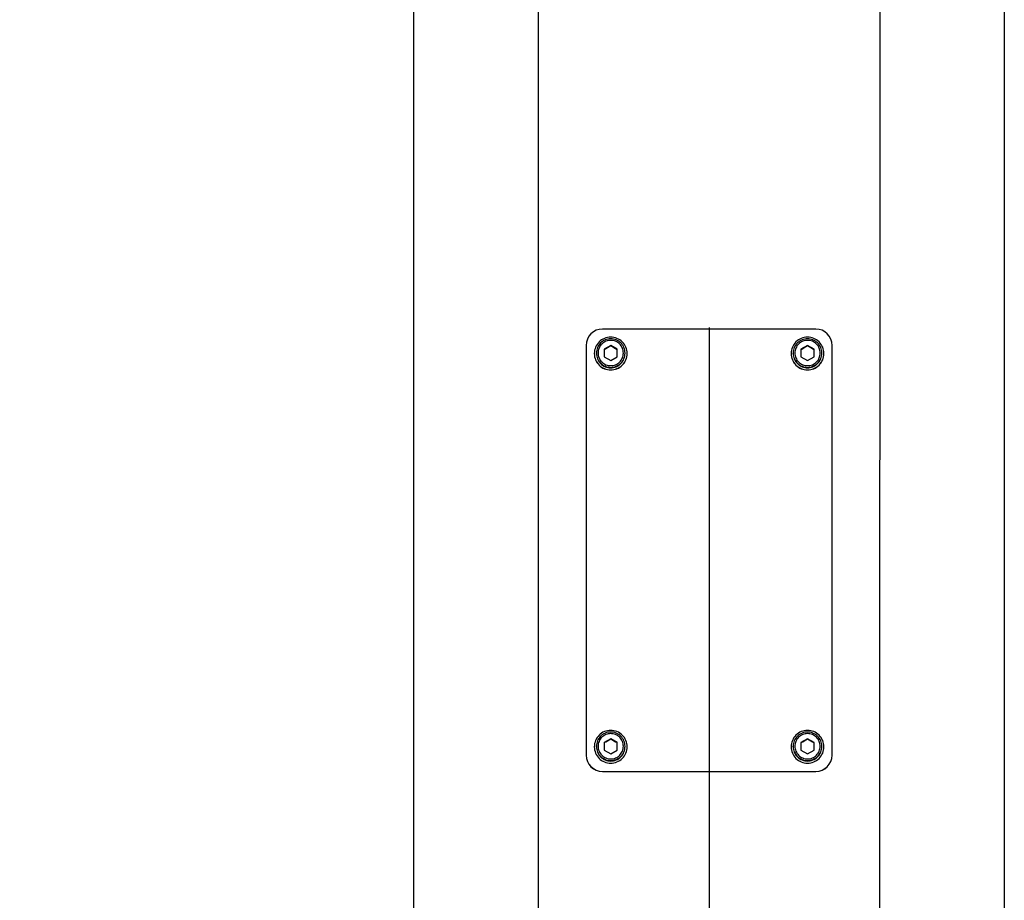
# Model space of a CAD drawing. Header units: millimetres. Extents: x 0 to 63602708652, y -107871309221 to 6308.
# Tile 6 of 74: x 2215 to 2515, y 4319 to 4587. Entities that reach past the tile are written whole.
import ezdxf

# ---------------------------------------------------------------- set-up
doc = ezdxf.new("R2010")
doc.units = ezdxf.units.MM
doc.header["$LTSCALE"] = 490.4625
doc.linetypes.add('CENTER', pattern=[0.6, 0.375, -0.075, 0.075, -0.075])
doc.layers.get('0').update_dxf_attribs({"linetype": 'CONTINUOUS'})
for name, color, linetype in [('304101000401_DXF_AXIS', 7, 'CONTINUOUS'), ('304102000114DXF_CONTINUOUS_LINE', 7, 'CONTINUOUS'), ('304103000063_DXF_DIMENSION', 7, 'CONTINUOUS'), ('304105000285DXF_CONTINUOUS_LINE', 7, 'CONTINUOUS'), ('501023000017DXF_CONTINUOUS_LINE', 7, 'CONTINUOUS'), ('504001000006DXF_CONTINUOUS_LINE', 7, 'CONTINUOUS')]:
    doc.layers.add(name, color=color, linetype=linetype)
doc.styles.get("Standard").update_dxf_attribs({"font": 'txt', "width": 0.7})
doc.dimstyles.new('DIMSTYLE_2', dxfattribs={"dimtxt": 75, "dimasz": 45, "dimexe": 2, "dimexo": 0.2, "dimgap": 2.5, "dimtad": 1, "dimdsep": 46, "dimtxsty": 'Standard', "dimblk": '_FILLED', "dimblk1": '_FILLED', "dimblk2": '_FILLED', "dimcen": 0.09, "dimclrt": 5, "dimazin": 2, "dimtp": 0.01, "dimtm": 0.01, "dimtfac": 1, "dimtofl": 0, "dimtmove": 0, "dimatfit": 3, "dimldrblk": '_FILLED', "dimfxl": 0, "dimtolj": 1, "dimarcsym": 0})

# ---------------------------------------------------------------- blocks, each defined once
blk = doc.blocks.new('_FILLED')
at = {"color": 0, "linetype": 'ByBlock'}
blk.add_solid([(0, 0), (-1, 0.1667), (-1, -0.1667)], dxfattribs=at)
blk = doc.blocks.new('*D29')
at = {"layer": '304103000063_DXF_DIMENSION', "color": 2, "linetype": 'Continuous', "transparency": 16777216}
for p, q in [((2365.85, 5311.48), (1926.27, 5311.48)), ((1941.27, 5311.48), (1941.27, 4418.48)), ((1941.27, 3525.48), (1941.27, 4418.48)), ((2208.14, 3525.48), (1926.27, 3525.48))]:
    blk.add_line(p, q, dxfattribs=at)
at = {"layer": '304103000063_DXF_DIMENSION', "color": 2, "linetype": 'Continuous', "transparency": 16777216, "xscale": 45, "yscale": 45, "zscale": 45}
for p, rotation in [((1941.27, 5311.48), 90), ((1941.27, 3525.48), 270)]:
    blk.add_blockref('_FILLED', p, dxfattribs=dict(at, rotation=rotation))

msp = doc.modelspace()

# ---------------------------------------------------------------- linework, layer by layer
at = {"layer": '304101000401_DXF_AXIS', "color": 7, "linetype": 'CENTER'}
msp.add_line((2424.846, 4493.305), (2424.846, 3502.978), dxfattribs=at)
at = {"layer": '304102000114DXF_CONTINUOUS_LINE', "color": 9, "linetype": 'Continuous'}
for p, q in [((2372.846, 4233.622), (2372.846, 4908.653)), ((2476.846, 4849.975), (2476.844, 4282.975))]:
    msp.add_line(p, q, dxfattribs=at)
at = {"layer": '304102000114DXF_CONTINUOUS_LINE', "color": 7, "linetype": 'Continuous'}
for p, q in [((2514.846, 4763.123), (2514.846, 4311.007)), ((2334.846, 4285.667), (2334.846, 4689.14))]:
    msp.add_line(p, q, dxfattribs=at)
at = {"layer": '304105000285DXF_CONTINUOUS_LINE', "color": 7, "linetype": 'Continuous'}
for p, q in [((2457.346, 4492.854), (2392.346, 4492.854)), ((2387.346, 4487.856), (2387.346, 4362.913)), ((2462.346, 4362.913), (2462.346, 4487.856)), ((2392.346, 4357.915), (2457.346, 4357.915)), ((2392.346, 4357.885), (2457.346, 4357.885))]:
    msp.add_line(p, q, dxfattribs=at)
at = {"layer": '304105000285DXF_CONTINUOUS_LINE', "color": 9, "linetype": 'Continuous'}
for p, q in [((2392.346, 4357.915), (2392.346, 4357.885)), ((2457.346, 4357.915), (2457.346, 4357.885))]:
    msp.add_line(p, q, dxfattribs=at)
at = {"layer": '304105000285DXF_CONTINUOUS_LINE', "color": 7, "linetype": 'Continuous'}
for centre, radius, start, end in [((2392.345, 4487.855), 4.999, 89.9878, 179.9865), ((2457.347, 4487.855), 4.999, 0.0135, 90.0122), ((2392.345, 4362.914), 4.999, 180.0135, 270.0122), ((2392.345, 4362.884), 4.999, 180.0135, 270.0122), ((2457.347, 4362.914), 4.999, 269.9879, 359.6472), ((2457.347, 4362.884), 4.999, 269.9878, 359.9865), ((2457.389, 4362.913), 4.957, 359.65796, 359.99997)]:
    msp.add_arc(centre, radius, start, end, dxfattribs=at)
at = {"layer": '501023000017DXF_CONTINUOUS_LINE', "color": 7, "linetype": 'Continuous'}
for p, q in [((2390.486, 4485.388), (2390.486, 4485.522)), ((2394.846, 4487.846), (2392.846, 4486.691)), ((2392.846, 4486.691), (2392.846, 4484.383)), ((2392.874, 4486.642), (2392.846, 4486.627)), ((2394.846, 4487.846), (2394.846, 4487.781)), ((2396.846, 4486.691), (2394.846, 4487.846)), ((2396.846, 4486.627), (2396.818, 4486.642)), ((2396.846, 4484.383), (2396.846, 4486.691)), ((2399.206, 4485.388), (2399.206, 4485.522)), ((2450.486, 4485.388), (2450.486, 4485.522)), ((2454.846, 4487.846), (2452.846, 4486.691)), ((2452.846, 4486.691), (2452.846, 4484.383)), ((2452.874, 4486.642), (2452.846, 4486.627)), ((2454.846, 4487.846), (2454.846, 4487.781)), ((2456.846, 4486.691), (2454.846, 4487.846)), ((2456.846, 4486.627), (2456.818, 4486.642)), ((2456.846, 4484.383), (2456.846, 4486.691)), ((2459.206, 4485.388), (2459.206, 4485.522)), ((2392.846, 4484.383), (2394.846, 4483.229)), ((2394.846, 4483.229), (2396.846, 4484.383)), ((2452.846, 4484.383), (2454.846, 4483.229)), ((2454.846, 4483.229), (2456.846, 4484.383)), ((2390.486, 4365.441), (2390.486, 4365.576)), ((2394.846, 4367.899), (2392.846, 4366.745)), ((2392.846, 4366.745), (2392.846, 4364.437)), ((2392.874, 4366.696), (2392.846, 4366.68)), ((2396.846, 4366.745), (2394.846, 4367.899)), ((2394.846, 4367.899), (2394.846, 4367.835)), ((2396.846, 4366.68), (2396.818, 4366.696)), ((2396.846, 4364.437), (2396.846, 4366.745)), ((2399.206, 4365.441), (2399.206, 4365.576)), ((2450.486, 4365.441), (2450.486, 4365.576)), ((2454.846, 4367.899), (2452.846, 4366.745)), ((2452.846, 4366.745), (2452.846, 4364.437)), ((2452.874, 4366.696), (2452.846, 4366.68)), ((2456.846, 4366.745), (2454.846, 4367.899)), ((2454.846, 4367.899), (2454.846, 4367.835)), ((2456.846, 4366.68), (2456.818, 4366.696)), ((2456.846, 4364.437), (2456.846, 4366.745)), ((2459.206, 4365.441), (2459.206, 4365.576)), ((2392.846, 4364.437), (2394.846, 4363.283)), ((2394.846, 4363.283), (2396.846, 4364.437)), ((2452.846, 4364.437), (2454.846, 4363.283)), ((2454.846, 4363.283), (2456.846, 4364.437))]:
    msp.add_line(p, q, dxfattribs=at)
at = {"layer": '501023000017DXF_CONTINUOUS_LINE', "color": 9, "linetype": 'Continuous'}
for centre in [(2394.842, 4485.522), (2454.842, 4485.522), (2394.842, 4365.576), (2454.842, 4365.576)]:
    msp.add_arc(centre, 4.356, 180.00019, 181.77085, dxfattribs=at)
at = {"layer": '501023000017DXF_CONTINUOUS_LINE', "color": 7, "linetype": 'Continuous'}
for centre, radius, start, end in [((2320.391, 4614.491), 146.966, 299.55091, 300.43875), ((2468.685, 4613.422), 145.733, 239.55749, 240.45285), ((2380.391, 4614.491), 146.966, 299.55091, 300.43875), ((2528.685, 4613.422), 145.733, 239.55749, 240.45285), ((2320.391, 4494.544), 146.966, 299.55091, 300.43875), ((2468.685, 4493.476), 145.733, 239.55749, 240.45285), ((2380.391, 4494.544), 146.966, 299.55091, 300.43875), ((2528.685, 4493.476), 145.733, 239.55749, 240.45285)]:
    msp.add_arc(centre, radius, start, end, dxfattribs=at)
for points, knots in [([(2394.846, 4489.881), (2394.279, 4489.881), (2393.133, 4489.654), (2391.683, 4488.684), (2390.713, 4487.235), (2390.486, 4486.089), (2390.486, 4485.522)], [0, 0, 0, 0, 0.2500397, 0.5000577, 0.7500418, 1, 1, 1, 1]), ([(2399.206, 4485.522), (2399.206, 4486.089), (2398.979, 4487.235), (2398.009, 4488.684), (2396.56, 4489.654), (2395.413, 4489.881), (2394.846, 4489.881)], [0, 0, 0, 0, 0.2499581, 0.4999423, 0.7499603, 1, 1, 1, 1]), ([(2454.846, 4489.881), (2454.279, 4489.881), (2453.133, 4489.654), (2451.683, 4488.684), (2450.713, 4487.235), (2450.486, 4486.089), (2450.486, 4485.522)], [0, 0, 0, 0, 0.2500397, 0.5000577, 0.7500418, 1, 1, 1, 1]), ([(2459.206, 4485.522), (2459.206, 4486.089), (2458.979, 4487.235), (2458.009, 4488.684), (2456.56, 4489.654), (2455.413, 4489.881), (2454.846, 4489.881)], [0, 0, 0, 0, 0.2499581, 0.4999423, 0.7499603, 1, 1, 1, 1]), ([(2390.486, 4485.388), (2390.486, 4484.821), (2390.713, 4483.675), (2391.683, 4482.226), (2393.133, 4481.256), (2394.279, 4481.029), (2394.846, 4481.029)], [0, 0, 0, 0, 0.2499483, 0.4999268, 0.7499486, 1, 1, 1, 1]), ([(2394.846, 4481.029), (2395.413, 4481.029), (2396.56, 4481.256), (2398.009, 4482.226), (2398.979, 4483.675), (2399.206, 4484.821), (2399.206, 4485.388)], [0, 0, 0, 0, 0.2500514, 0.5000732, 0.7500517, 1, 1, 1, 1]), ([(2450.486, 4485.388), (2450.486, 4484.821), (2450.713, 4483.675), (2451.683, 4482.226), (2453.133, 4481.256), (2454.279, 4481.029), (2454.846, 4481.029)], [0, 0, 0, 0, 0.2499483, 0.4999268, 0.7499486, 1, 1, 1, 1]), ([(2454.846, 4481.029), (2455.413, 4481.029), (2456.56, 4481.256), (2458.009, 4482.226), (2458.979, 4483.675), (2459.206, 4484.821), (2459.206, 4485.388)], [0, 0, 0, 0, 0.2500514, 0.5000732, 0.7500517, 1, 1, 1, 1]), ([(2394.846, 4369.934), (2394.279, 4369.934), (2393.133, 4369.708), (2391.683, 4368.738), (2390.713, 4367.289), (2390.486, 4366.143), (2390.486, 4365.576)], [0, 0, 0, 0, 0.2500397, 0.5000577, 0.7500418, 1, 1, 1, 1]), ([(2399.206, 4365.576), (2399.206, 4366.143), (2398.979, 4367.289), (2398.009, 4368.738), (2396.56, 4369.708), (2395.413, 4369.934), (2394.846, 4369.934)], [0, 0, 0, 0, 0.2499581, 0.4999423, 0.7499603, 1, 1, 1, 1]), ([(2454.846, 4369.934), (2454.279, 4369.934), (2453.133, 4369.708), (2451.683, 4368.738), (2450.713, 4367.289), (2450.486, 4366.143), (2450.486, 4365.576)], [0, 0, 0, 0, 0.2500397, 0.5000577, 0.7500418, 1, 1, 1, 1]), ([(2459.206, 4365.576), (2459.206, 4366.143), (2458.979, 4367.289), (2458.009, 4368.738), (2456.56, 4369.708), (2455.413, 4369.934), (2454.846, 4369.934)], [0, 0, 0, 0, 0.2499581, 0.4999423, 0.7499603, 1, 1, 1, 1]), ([(2390.486, 4365.441), (2390.486, 4364.875), (2390.713, 4363.728), (2391.683, 4362.28), (2393.133, 4361.31), (2394.279, 4361.083), (2394.846, 4361.083)], [0, 0, 0, 0, 0.2499483, 0.4999268, 0.7499486, 1, 1, 1, 1]), ([(2394.846, 4361.083), (2395.413, 4361.083), (2396.56, 4361.31), (2398.009, 4362.28), (2398.979, 4363.728), (2399.206, 4364.875), (2399.206, 4365.441)], [0, 0, 0, 0, 0.2500514, 0.5000732, 0.7500517, 1, 1, 1, 1]), ([(2450.486, 4365.441), (2450.486, 4364.875), (2450.713, 4363.728), (2451.683, 4362.28), (2453.133, 4361.31), (2454.279, 4361.083), (2454.846, 4361.083)], [0, 0, 0, 0, 0.2499483, 0.4999268, 0.7499486, 1, 1, 1, 1]), ([(2454.846, 4361.083), (2455.413, 4361.083), (2456.56, 4361.31), (2458.009, 4362.28), (2458.979, 4363.728), (2459.206, 4364.875), (2459.206, 4365.441)], [0, 0, 0, 0, 0.2500514, 0.5000732, 0.7500517, 1, 1, 1, 1])]:
    msp.add_open_spline(points, degree=3, knots=knots, dxfattribs=at)
at = {"layer": '501023000017DXF_CONTINUOUS_LINE', "color": 9, "linetype": 'Continuous'}
for points, knots in [([(2394.846, 4489.396), (2394.344, 4489.396), (2393.329, 4489.195), (2392.046, 4488.337), (2391.187, 4487.052), (2390.886, 4485.537), (2391.187, 4484.022), (2392.046, 4482.738), (2393.329, 4481.88), (2394.344, 4481.679), (2394.846, 4481.679)], [0, 0, 0, 0, 0.1250284, 0.2500367, 0.3750234, 0.5, 0.6249767, 0.7499634, 0.8749717, 1, 1, 1, 1]), ([(2394.846, 4481.679), (2395.348, 4481.679), (2396.363, 4481.88), (2397.646, 4482.738), (2398.505, 4484.022), (2398.807, 4485.537), (2398.505, 4487.052), (2397.646, 4488.337), (2396.363, 4489.195), (2395.348, 4489.396), (2394.846, 4489.396)], [0, 0, 0, 0, 0.1250284, 0.2500367, 0.3750234, 0.5, 0.6249767, 0.7499634, 0.8749717, 1, 1, 1, 1]), ([(2454.846, 4489.396), (2454.344, 4489.396), (2453.329, 4489.195), (2452.046, 4488.337), (2451.187, 4487.052), (2450.886, 4485.537), (2451.187, 4484.022), (2452.046, 4482.738), (2453.329, 4481.88), (2454.344, 4481.679), (2454.846, 4481.679)], [0, 0, 0, 0, 0.1250284, 0.2500367, 0.3750234, 0.5, 0.6249767, 0.7499634, 0.8749717, 1, 1, 1, 1]), ([(2454.846, 4481.679), (2455.348, 4481.679), (2456.363, 4481.88), (2457.646, 4482.738), (2458.505, 4484.022), (2458.807, 4485.537), (2458.505, 4487.052), (2457.646, 4488.337), (2456.363, 4489.195), (2455.348, 4489.396), (2454.846, 4489.396)], [0, 0, 0, 0, 0.1250284, 0.2500367, 0.3750234, 0.5, 0.6249767, 0.7499634, 0.8749717, 1, 1, 1, 1]), ([(2390.488, 4485.388), (2390.505, 4484.832), (2390.758, 4483.716), (2391.736, 4482.316), (2393.166, 4481.382), (2394.29, 4481.164), (2394.846, 4481.164)], [0, 0, 0, 0, 0.2499525, 0.4999271, 0.7499439, 1, 1, 1, 1]), ([(2394.846, 4481.164), (2395.413, 4481.164), (2396.56, 4481.391), (2398.009, 4482.361), (2398.979, 4483.809), (2399.206, 4484.955), (2399.206, 4485.522)], [0, 0, 0, 0, 0.2500568, 0.5000734, 0.7500468, 1, 1, 1, 1]), ([(2450.488, 4485.388), (2450.505, 4484.832), (2450.758, 4483.716), (2451.736, 4482.316), (2453.166, 4481.382), (2454.29, 4481.164), (2454.846, 4481.164)], [0, 0, 0, 0, 0.2499525, 0.4999271, 0.7499439, 1, 1, 1, 1]), ([(2454.846, 4481.164), (2455.413, 4481.164), (2456.56, 4481.391), (2458.009, 4482.361), (2458.979, 4483.809), (2459.206, 4484.955), (2459.206, 4485.522)], [0, 0, 0, 0, 0.2500568, 0.5000734, 0.7500468, 1, 1, 1, 1]), ([(2394.846, 4369.449), (2394.344, 4369.449), (2393.329, 4369.248), (2392.046, 4368.39), (2391.187, 4367.106), (2390.886, 4365.591), (2391.187, 4364.076), (2392.046, 4362.792), (2393.329, 4361.934), (2394.344, 4361.733), (2394.846, 4361.733)], [0, 0, 0, 0, 0.1250284, 0.2500367, 0.3750234, 0.5, 0.6249767, 0.7499634, 0.8749717, 1, 1, 1, 1]), ([(2394.846, 4361.733), (2395.348, 4361.733), (2396.363, 4361.934), (2397.646, 4362.792), (2398.505, 4364.076), (2398.807, 4365.591), (2398.505, 4367.106), (2397.646, 4368.39), (2396.363, 4369.248), (2395.348, 4369.449), (2394.846, 4369.449)], [0, 0, 0, 0, 0.1250284, 0.2500367, 0.3750234, 0.5, 0.6249767, 0.7499634, 0.8749717, 1, 1, 1, 1]), ([(2454.846, 4369.449), (2454.344, 4369.449), (2453.329, 4369.248), (2452.046, 4368.39), (2451.187, 4367.106), (2450.886, 4365.591), (2451.187, 4364.076), (2452.046, 4362.792), (2453.329, 4361.934), (2454.344, 4361.733), (2454.846, 4361.733)], [0, 0, 0, 0, 0.1250284, 0.2500367, 0.3750234, 0.5, 0.6249767, 0.7499634, 0.8749717, 1, 1, 1, 1]), ([(2454.846, 4361.733), (2455.348, 4361.733), (2456.363, 4361.934), (2457.646, 4362.792), (2458.505, 4364.076), (2458.807, 4365.591), (2458.505, 4367.106), (2457.646, 4368.39), (2456.363, 4369.248), (2455.348, 4369.449), (2454.846, 4369.449)], [0, 0, 0, 0, 0.1250284, 0.2500367, 0.3750234, 0.5, 0.6249767, 0.7499634, 0.8749717, 1, 1, 1, 1]), ([(2390.488, 4365.441), (2390.505, 4364.886), (2390.758, 4363.77), (2391.736, 4362.369), (2393.166, 4361.436), (2394.29, 4361.218), (2394.846, 4361.218)], [0, 0, 0, 0, 0.2499525, 0.4999271, 0.7499439, 1, 1, 1, 1]), ([(2394.846, 4361.218), (2395.413, 4361.218), (2396.56, 4361.445), (2398.009, 4362.415), (2398.979, 4363.863), (2399.206, 4365.009), (2399.206, 4365.576)], [0, 0, 0, 0, 0.2500568, 0.5000734, 0.7500468, 1, 1, 1, 1]), ([(2450.488, 4365.441), (2450.505, 4364.886), (2450.758, 4363.77), (2451.736, 4362.369), (2453.166, 4361.436), (2454.29, 4361.218), (2454.846, 4361.218)], [0, 0, 0, 0, 0.2499525, 0.4999271, 0.7499439, 1, 1, 1, 1]), ([(2454.846, 4361.218), (2455.413, 4361.218), (2456.56, 4361.445), (2458.009, 4362.415), (2458.979, 4363.863), (2459.206, 4365.009), (2459.206, 4365.576)], [0, 0, 0, 0, 0.2500568, 0.5000734, 0.7500468, 1, 1, 1, 1])]:
    msp.add_open_spline(points, degree=3, knots=knots, dxfattribs=at)
at = {"layer": '504001000006DXF_CONTINUOUS_LINE', "color": 7, "linetype": 'Continuous'}
for points, knots in [([(2394.846, 4490.385), (2394.196, 4490.385), (2392.881, 4490.125), (2391.219, 4489.013), (2390.106, 4487.352), (2389.846, 4486.038), (2389.846, 4485.388)], [0, 0, 0, 0, 0.2500514, 0.5000732, 0.7500517, 1, 1, 1, 1]), ([(2399.846, 4485.388), (2399.846, 4486.038), (2399.586, 4487.352), (2398.473, 4489.013), (2396.811, 4490.125), (2395.496, 4490.385), (2394.846, 4490.385)], [0, 0, 0, 0, 0.2499483, 0.4999268, 0.7499486, 1, 1, 1, 1]), ([(2454.846, 4490.385), (2454.196, 4490.385), (2452.881, 4490.125), (2451.219, 4489.013), (2450.106, 4487.352), (2449.846, 4486.038), (2449.846, 4485.388)], [0, 0, 0, 0, 0.2500514, 0.5000732, 0.7500517, 1, 1, 1, 1]), ([(2459.846, 4485.388), (2459.846, 4486.038), (2459.586, 4487.352), (2458.473, 4489.013), (2456.811, 4490.125), (2455.496, 4490.385), (2454.846, 4490.385)], [0, 0, 0, 0, 0.2499483, 0.4999268, 0.7499486, 1, 1, 1, 1]), ([(2389.846, 4485.388), (2389.846, 4484.738), (2390.106, 4483.423), (2391.219, 4481.762), (2392.881, 4480.65), (2394.196, 4480.39), (2394.846, 4480.39)], [0, 0, 0, 0, 0.2499483, 0.4999268, 0.7499486, 1, 1, 1, 1]), ([(2389.846, 4485.358), (2389.846, 4484.708), (2390.106, 4483.393), (2391.219, 4481.732), (2392.881, 4480.62), (2394.196, 4480.36), (2394.846, 4480.36)], [0, 0, 0, 0, 0.2499483, 0.4999268, 0.7499486, 1, 1, 1, 1]), ([(2394.846, 4480.39), (2395.496, 4480.39), (2396.811, 4480.65), (2398.473, 4481.762), (2399.586, 4483.423), (2399.846, 4484.738), (2399.846, 4485.388)], [0, 0, 0, 0, 0.2500514, 0.5000732, 0.7500517, 1, 1, 1, 1]), ([(2394.846, 4480.36), (2395.496, 4480.36), (2396.811, 4480.62), (2398.473, 4481.732), (2399.586, 4483.393), (2399.846, 4484.708), (2399.846, 4485.358)], [0, 0, 0, 0, 0.2500514, 0.5000732, 0.7500517, 1, 1, 1, 1]), ([(2449.846, 4485.388), (2449.846, 4484.738), (2450.106, 4483.423), (2451.219, 4481.762), (2452.881, 4480.65), (2454.196, 4480.39), (2454.846, 4480.39)], [0, 0, 0, 0, 0.2499483, 0.4999268, 0.7499486, 1, 1, 1, 1]), ([(2449.846, 4485.358), (2449.846, 4484.708), (2450.106, 4483.393), (2451.219, 4481.732), (2452.881, 4480.62), (2454.196, 4480.36), (2454.846, 4480.36)], [0, 0, 0, 0, 0.2499483, 0.4999268, 0.7499486, 1, 1, 1, 1]), ([(2454.846, 4480.39), (2455.496, 4480.39), (2456.811, 4480.65), (2458.473, 4481.762), (2459.586, 4483.423), (2459.846, 4484.738), (2459.846, 4485.388)], [0, 0, 0, 0, 0.2500514, 0.5000732, 0.7500517, 1, 1, 1, 1]), ([(2454.846, 4480.36), (2455.496, 4480.36), (2456.811, 4480.62), (2458.473, 4481.732), (2459.586, 4483.393), (2459.846, 4484.708), (2459.846, 4485.358)], [0, 0, 0, 0, 0.2500514, 0.5000732, 0.7500517, 1, 1, 1, 1]), ([(2394.846, 4370.439), (2394.196, 4370.439), (2392.881, 4370.179), (2391.219, 4369.067), (2390.106, 4367.406), (2389.846, 4366.091), (2389.846, 4365.441)], [0, 0, 0, 0, 0.2500514, 0.5000732, 0.7500517, 1, 1, 1, 1]), ([(2399.846, 4365.441), (2399.846, 4366.091), (2399.586, 4367.406), (2398.473, 4369.067), (2396.811, 4370.179), (2395.496, 4370.439), (2394.846, 4370.439)], [0, 0, 0, 0, 0.2499483, 0.4999268, 0.7499486, 1, 1, 1, 1]), ([(2454.846, 4370.439), (2454.196, 4370.439), (2452.881, 4370.179), (2451.219, 4369.067), (2450.106, 4367.406), (2449.846, 4366.091), (2449.846, 4365.441)], [0, 0, 0, 0, 0.2500514, 0.5000732, 0.7500517, 1, 1, 1, 1]), ([(2459.846, 4365.441), (2459.846, 4366.091), (2459.586, 4367.406), (2458.473, 4369.067), (2456.811, 4370.179), (2455.496, 4370.439), (2454.846, 4370.439)], [0, 0, 0, 0, 0.2499483, 0.4999268, 0.7499486, 1, 1, 1, 1]), ([(2389.846, 4365.441), (2389.846, 4364.791), (2390.106, 4363.477), (2391.219, 4361.816), (2392.881, 4360.704), (2394.196, 4360.444), (2394.846, 4360.444)], [0, 0, 0, 0, 0.2499483, 0.4999268, 0.7499486, 1, 1, 1, 1]), ([(2389.846, 4365.411), (2389.846, 4364.761), (2390.106, 4363.447), (2391.219, 4361.786), (2392.881, 4360.674), (2394.196, 4360.414), (2394.846, 4360.414)], [0, 0, 0, 0, 0.2499483, 0.4999268, 0.7499486, 1, 1, 1, 1]), ([(2394.846, 4360.444), (2395.496, 4360.444), (2396.811, 4360.704), (2398.473, 4361.816), (2399.586, 4363.477), (2399.846, 4364.791), (2399.846, 4365.441)], [0, 0, 0, 0, 0.2500514, 0.5000732, 0.7500517, 1, 1, 1, 1]), ([(2394.846, 4360.414), (2395.496, 4360.414), (2396.811, 4360.674), (2398.473, 4361.786), (2399.586, 4363.447), (2399.846, 4364.761), (2399.846, 4365.411)], [0, 0, 0, 0, 0.2500514, 0.5000732, 0.7500517, 1, 1, 1, 1]), ([(2449.846, 4365.441), (2449.846, 4364.791), (2450.106, 4363.477), (2451.219, 4361.816), (2452.881, 4360.704), (2454.196, 4360.444), (2454.846, 4360.444)], [0, 0, 0, 0, 0.2499483, 0.4999268, 0.7499486, 1, 1, 1, 1]), ([(2449.846, 4365.411), (2449.846, 4364.761), (2450.106, 4363.447), (2451.219, 4361.786), (2452.881, 4360.674), (2454.196, 4360.414), (2454.846, 4360.414)], [0, 0, 0, 0, 0.2499483, 0.4999268, 0.7499486, 1, 1, 1, 1]), ([(2454.846, 4360.444), (2455.496, 4360.444), (2456.811, 4360.704), (2458.473, 4361.816), (2459.586, 4363.477), (2459.846, 4364.791), (2459.846, 4365.441)], [0, 0, 0, 0, 0.2500514, 0.5000732, 0.7500517, 1, 1, 1, 1]), ([(2454.846, 4360.414), (2455.496, 4360.414), (2456.811, 4360.674), (2458.473, 4361.786), (2459.586, 4363.447), (2459.846, 4364.761), (2459.846, 4365.411)], [0, 0, 0, 0, 0.2500514, 0.5000732, 0.7500517, 1, 1, 1, 1])]:
    msp.add_open_spline(points, degree=3, knots=knots, dxfattribs=at)

# ---------------------------------------------------------------- dimensions: what is measured, and where the dimension line sits
at = {"layer": '304103000063_DXF_DIMENSION', "color": 2, "linetype": 'Continuous'}
dim = msp.add_linear_dim(base=(1941.273, 5311.478), p1=(2208.337, 3525.478), p2=(2366.046, 5311.478), angle=90, dimstyle='DIMSTYLE_2', dxfattribs=at)
dim.commit()
dim.dimension.update_dxf_attribs({"geometry": '*D29', "text_midpoint": (1941.273, 4110.87), "dimtype": 160})

doc.saveas('drawing.dxf')
